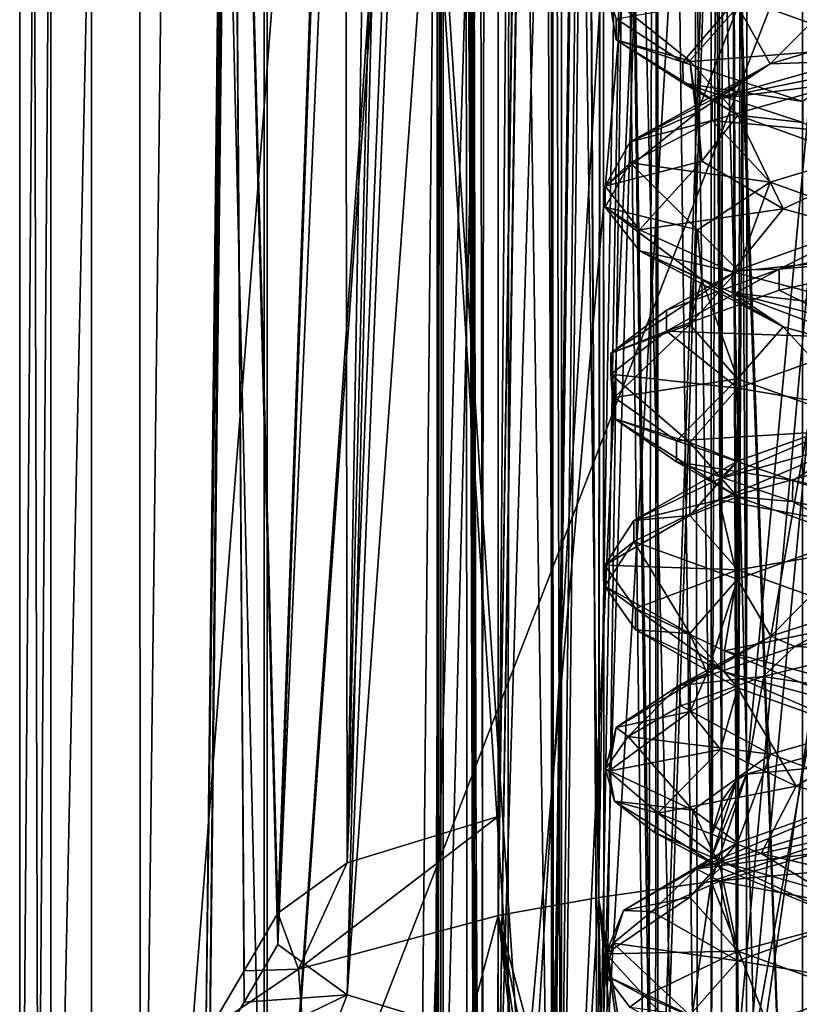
# Model space of a CAD drawing. Header units: metres. Extents: x -28 to 28, y -250 to 28.
# Tile 36 of 92: x -15.5 to -8.17, y -97.33 to -88.07. Entities that reach past the tile are written whole.
import ezdxf

# ---------------------------------------------------------------- set-up
doc = ezdxf.new("R2010")
doc.units = ezdxf.units.M
doc.layers.add('solid_10661053', color=7, linetype='CONTINUOUS')

msp = doc.modelspace()

# ---------------------------------------------------------------- linework, layer by layer
at = {"layer": 'solid_10661053'}
for points in [[(-11.407329, 0.926169, 237.979736), (-11.472796, -2.4784, 238.269608), (-11.194175, -111.76947, 253.094559)], [(-10.988726, 0.981228, 238.395401), (-11.407329, 0.926169, 237.979736), (-11.17783, -111.767586, 253.108902)], [(-11.407329, 0.926169, 237.979736), (-11.194175, -111.76947, 253.094559), (-11.17783, -111.767586, 253.108902)], [(-10.988726, 0.981228, 238.395401), (-11.17783, -111.767586, 253.108902), (-10.405606, -111.737061, 253.340744)], [(-10.988726, 0.981228, 238.395401), (-10.405606, -111.737061, 253.340744), (-10.405605, -55.371372, 245.920059)], [(-10.405617, 0.994685, 238.499329), (-7.341619, -116.340446, 253.614395), (-5.436699, -116.723152, 253.516312)], [(-5.208396, 0.93054, 238.0121), (-10.405617, 0.994685, 238.499329), (-5.436699, -116.723152, 253.516312)], [(-10.405617, 0.994685, 238.499329), (-8.951907, -115.259079, 253.632278), (-7.341619, -116.340446, 253.614395)], [(-10.405617, 0.994685, 238.499329), (-10.405605, -55.371372, 245.920059), (-8.951907, -115.259079, 253.632278)], [(-11.472796, -2.4784, 238.269608), (-11.519543, -6.827382, 238.55603), (-11.194175, -111.76947, 253.094559)], [(-11.519543, -6.827382, 238.55603), (-11.577348, -79.719475, 244.84079), (-11.56945, -111.862869, 249.525009)], [(-11.544497, -111.86293, 250.95462), (-11.519543, -6.827382, 238.55603), (-11.56945, -111.862869, 249.525009)], [(-11.544497, -111.86293, 250.95462), (-11.519543, -111.862984, 252.384232), (-11.519543, -6.827382, 238.55603)], [(-11.194175, -111.76947, 253.094559), (-11.519543, -6.827382, 238.55603), (-11.519543, -111.862984, 252.384232)], [(-11.120452, -112.017288, 248.397903), (-11.586149, -40.799065, 239.212585), (-11.586682, -25.588825, 237.179581)], [(-11.274629, -25.711901, 236.244827), (-11.120452, -112.017288, 248.397903), (-11.586682, -25.588825, 237.179581)], [(-11.274629, -25.711901, 236.244827), (-10.442117, -25.782436, 235.707932), (-11.120452, -112.017288, 248.397903)], [(-11.120452, -112.017288, 248.397903), (-10.442117, -25.782436, 235.707932), (-9.997749, -112.082237, 247.917191)], [(-9.997749, -112.082237, 247.917191), (-10.442117, -25.782436, 235.707932), (-10.220277, -70.162033, 241.836533)], [(-13.2, -100.214447, 195.149292), (13.2, -100.214447, 195.149292), (13.2, -32.148918, 184.976837)], [(-13.2, -66.196968, 190.065353), (-13.2, -100.214447, 195.149292), (13.2, -32.148918, 184.976837)], [(-15.324883, -100.424294, 193.745163), (-14.826345, -32.248493, 184.310577), (-15.5, -32.48888, 182.702103)], [(-15.324883, -100.424294, 193.745163), (-14.825765, -100.313934, 194.483612), (-14.826345, -32.248493, 184.310577)], [(-14.826345, -32.248493, 184.310577), (-13.2, -100.214447, 195.149292), (-13.2, -66.196968, 190.065353)], [(-14.825765, -100.313934, 194.483612), (-13.2, -100.214447, 195.149292), (-14.826345, -32.248493, 184.310577)], [(-15.5, -32.48888, 182.702103), (-15.5, -80.325203, 170.071411), (-15.5, -100.554405, 192.874557)], [(-15.324883, -100.424294, 193.745163), (-15.5, -32.48888, 182.702103), (-15.5, -100.554405, 192.874557)], [(-11.586149, -40.799065, 239.212585), (-11.56945, -111.862869, 249.525009), (-11.583738, -56.988792, 241.482132)], [(-11.120452, -112.017288, 248.397903), (-11.56945, -111.862869, 249.525009), (-11.586149, -40.799065, 239.212585)], [(-10.405605, -55.371372, 245.920059), (-10.405606, -111.737061, 253.340744), (-8.951907, -115.259079, 253.632278)], [(-11.583738, -56.988792, 241.482132), (-11.56945, -111.862869, 249.525009), (-11.577348, -79.719475, 244.84079)], [(-9.5, -100.669662, 189.735428), (-8.140877, -59.805153, 184.767227), (-8.140803, -100.849304, 190.901367)], [(-9.5, -99.680649, 189.587616), (-9.5, -63.58157, 184.192581), (-8.140877, -59.805153, 184.767227)], [(-9.5, -100.669662, 189.735428), (-9.5, -99.680649, 189.587616), (-8.140877, -59.805153, 184.767227)], [(-8.90065, -95.414932, 188.696365), (-8.873648, -60.414845, 181.702515), (-9, -60.387321, 181.886658)], [(-8.90065, -95.414932, 188.696365), (-9, -60.387321, 181.886658), (-9, -77.114655, 185.24292)], [(-8.90065, -95.414932, 188.696365), (-8.75891, -95.215904, 188.633728), (-8.873648, -60.414845, 181.702515)], [(-8.667867, -95.161552, 188.669479), (-8.660966, -76.699471, 185.013504), (-8.873648, -60.414845, 181.702515)], [(-8.75891, -95.215904, 188.633728), (-8.667867, -95.161552, 188.669479), (-8.873648, -60.414845, 181.702515)], [(-13.172128, -103.1381, 175.586655), (-13.172124, -62.093945, 169.45256), (-13.172124, -60.828724, 177.918365)], [(-13.172128, -101.872879, 184.052444), (-13.172128, -103.1381, 175.586655), (-13.172124, -60.828724, 177.918365)], [(-10.5, -62.819706, 183.020523), (-13.172128, -101.872879, 184.052444), (-13.172124, -60.828724, 177.918365)], [(-12.421711, -95.995216, 183.091278), (-11, -60.948044, 178.134766), (-11.548424, -61.200298, 176.446915)], [(-11, -95.560966, 185.996948), (-11, -60.948044, 178.134766), (-12.421711, -95.995216, 183.091278)], [(-11, -75.72261, 181.613113), (-11, -60.948044, 178.134766), (-11, -95.560966, 185.996948)], [(-12.421711, -95.995216, 183.091278), (-11.548424, -61.200298, 176.446915), (-11.833737, -61.461876, 174.69664)], [(-12.421711, -95.995216, 183.091278), (-11.833737, -61.461876, 174.69664), (-12.44187, -78.627022, 177.261993)], [(-11.548423, -62.019073, 170.968338), (-13.07374, -96.763542, 177.950302), (-12.44206, -78.928032, 175.284775)], [(-12.421711, -97.236244, 174.787369), (-13.07374, -96.763542, 177.950302), (-11.548423, -62.019073, 170.968338)], [(-12.421711, -97.236244, 174.787369), (-11.548423, -62.019073, 170.968338), (-11, -62.271328, 169.280487)], [(-10.5, -103.494316, 170.835266), (-13.172124, -62.093945, 169.45256), (-13.172128, -103.1381, 175.586655)], [(-10.5, -102.505295, 170.687469), (-10.5, -66.406219, 165.292419), (-13.172124, -62.093945, 169.45256)], [(-10.5, -103.494316, 170.835266), (-10.5, -102.505295, 170.687469), (-13.172124, -62.093945, 169.45256)], [(-13.349027, -62.207577, 173.796982), (-13.75, -97.708763, 179.102676), (-13.713588, -97.560959, 180.09169)], [(-13.349027, -62.207577, 173.796982), (-13.311519, -62.355389, 172.807968), (-13.75, -97.708763, 179.102676)], [(-13.349027, -62.207577, 173.796982), (-13.713588, -97.560959, 180.09169), (-13.511409, -79.708618, 177.423645)], [(-12.421711, -97.236244, 174.787369), (-11, -62.271328, 169.280487), (-11, -77.382423, 170.271255)], [(-13.511415, -80.00473, 175.445679), (-13.75, -97.708763, 179.102676), (-13.311519, -62.355389, 172.807968)], [(-10.5, -62.819706, 183.020523), (-10.5, -63.736263, 183.157501), (-13.172128, -101.872879, 184.052444)], [(-11, -78.276031, 184.187576), (-11, -96.489334, 187.262054), (-10.5, -62.858776, 182.263443)], [(-10.5, -63.351593, 182.346207), (-10.5, -62.858776, 182.263443), (-11, -96.489334, 187.262054)], [(-9, -98.703461, 169.122986), (-8.873642, -62.804527, 165.712753), (-8.900507, -98.319778, 169.257584)], [(-9, -79.809761, 167.209595), (-8.873642, -62.804527, 165.712753), (-9, -98.703461, 169.122986)], [(-8.900507, -98.319778, 169.257584), (-8.873642, -62.804527, 165.712753), (-8.758986, -98.111511, 169.259262)], [(-8.758986, -98.111511, 169.259262), (-8.873642, -62.804527, 165.712753), (-8.654343, -62.811764, 165.664322)], [(-8.66097, -79.350182, 167.308044), (-8.758986, -98.111511, 169.259262), (-8.654343, -62.811764, 165.664322)], [(-9.5, -65.644356, 164.120361), (-8.140803, -104.161682, 168.737717), (-8.140877, -63.117516, 162.603683)], [(-11, -96.489334, 187.262054), (-10.5, -63.845127, 182.429092), (-10.5, -63.351593, 182.346207)], [(-10.009207, -99.473038, 189.045456), (-10.013683, -63.656986, 183.687973), (-9.5, -63.58157, 184.192581)], [(-9.589502, -99.410904, 189.461243), (-10.009207, -99.473038, 189.045456), (-9.5, -63.58157, 184.192581)], [(-9.52128, -99.540894, 189.546417), (-9.589502, -99.410904, 189.461243), (-9.5, -63.58157, 184.192581)], [(-9.5, -99.680649, 189.587616), (-9.52128, -99.540894, 189.546417), (-9.5, -63.58157, 184.192581)], [(-10.5, -99.835342, 188.552551), (-10.5, -63.736263, 183.157501), (-10.013683, -63.656986, 183.687973)], [(-10.479681, -99.692322, 188.555008), (-10.5, -99.835342, 188.552551), (-10.013683, -63.656986, 183.687973)], [(-10.410498, -99.537781, 188.612244), (-10.479681, -99.692322, 188.555008), (-10.013683, -63.656986, 183.687973)], [(-10.009207, -99.473038, 189.045456), (-10.410498, -99.537781, 188.612244), (-10.013683, -63.656986, 183.687973)], [(-9, -63.664806, 164.046448), (-10.057365, -99.094643, 169.829529), (-9.5, -66.464195, 164.90451)], [(-9, -81.139084, 166.390015), (-10.057365, -99.094643, 169.829529), (-9, -63.664806, 164.046448)], [(-9.5, -63.678291, 183.54541), (-10.057365, -96.322884, 188.375824), (-9, -96.172241, 189.383804)], [(-10.015912, -63.759624, 183.00119), (-10.057365, -96.322884, 188.375824), (-9.5, -63.678291, 183.54541)], [(-9.5, -63.678291, 183.54541), (-9, -96.172241, 189.383804), (-9, -78.146278, 186.415344)], [(-10.5, -99.835342, 188.552551), (-13.172128, -101.872879, 184.052444), (-10.5, -63.736263, 183.157501)], [(-10.5, -63.845127, 182.429092), (-10.057365, -96.322884, 188.375824), (-10.015912, -63.759624, 183.00119)], [(-10.5, -63.845127, 182.429092), (-11, -96.489334, 187.262054), (-10.057365, -96.322884, 188.375824)], [(-15.207811, -64.020828, 165.851944), (-15.5, -103.483627, 173.274719), (-15.5, -80.325203, 170.071411)], [(-15.207811, -64.020828, 165.851944), (-15.20596, -103.70369, 171.785507), (-15.5, -103.483627, 173.274719)], [(-15.207811, -64.020828, 165.851944), (-14.373934, -64.254463, 164.591965), (-15.20596, -103.70369, 171.785507)], [(-15.20596, -103.70369, 171.785507), (-14.373934, -64.254463, 164.591965), (-14.367278, -103.891365, 170.515457)], [(-14.367278, -103.891365, 170.515457), (-14.373934, -64.254463, 164.591965), (-14.110397, -82.652573, 167.349777)], [(-14.367278, -103.891365, 170.515457), (-14.110397, -82.652573, 167.349777), (-11.31665, -64.636398, 162.036407)], [(-11.289792, -104.268318, 167.953827), (-14.367278, -103.891365, 170.515457), (-11.31665, -64.636398, 162.036407)], [(-11.289792, -104.268318, 167.953827), (-11.31665, -64.636398, 162.036407), (-7.806083, -64.920677, 160.134216)], [(-7.76489, -104.554718, 166.049561), (-11.289792, -104.268318, 167.953827), (-7.806083, -64.920677, 160.134216)], [(-10.5, -65.305679, 165.890854), (-11, -98.928192, 170.943298), (-11, -80.611839, 168.55838)], [(-10.5, -65.801155, 165.955795), (-11, -98.928192, 170.943298), (-10.5, -65.305679, 165.890854)], [(-9.5, -65.644356, 164.120361), (-9.5, -66.560913, 164.257339), (-8.140803, -104.161682, 168.737717)], [(-10.5, -65.801155, 165.955795), (-10.5, -66.297356, 166.020828), (-11, -98.928192, 170.943298)], [(-10.015912, -66.382858, 165.44873), (-11, -98.928192, 170.943298), (-10.5, -66.297356, 166.020828)], [(-10.015912, -66.382858, 165.44873), (-10.057365, -99.094643, 169.829529), (-11, -98.928192, 170.943298)], [(-10.015912, -66.382858, 165.44873), (-9.5, -66.464195, 164.90451), (-10.057365, -99.094643, 169.829529)], [(-10.410498, -102.238197, 170.543381), (-10.013683, -66.485497, 164.761948), (-10.5, -66.406219, 165.292419)], [(-10.479681, -102.36924, 170.643295), (-10.410498, -102.238197, 170.543381), (-10.5, -66.406219, 165.292419)], [(-10.5, -102.505295, 170.687469), (-10.479681, -102.36924, 170.643295), (-10.5, -66.406219, 165.292419)], [(-10.410498, -102.238197, 170.543381), (-10.009207, -102.30294, 170.110168), (-10.013683, -66.485497, 164.761948)], [(-9.5, -102.659988, 169.65239), (-9.5, -66.560913, 164.257339), (-10.013683, -66.485497, 164.761948)], [(-9.52128, -102.51429, 169.65094), (-9.5, -102.659988, 169.65239), (-10.013683, -66.485497, 164.761948)], [(-9.589502, -102.365074, 169.694382), (-9.52128, -102.51429, 169.65094), (-10.013683, -66.485497, 164.761948)], [(-10.009207, -102.30294, 170.110168), (-9.589502, -102.365074, 169.694382), (-10.013683, -66.485497, 164.761948)], [(-9.5, -102.659988, 169.65239), (-8.140803, -104.161682, 168.737717), (-9.5, -66.560913, 164.257339)], [(-9.997749, -112.082237, 247.917191), (-10.220277, -70.162033, 241.836533), (-0.000002, -72.433426, 241.602844)], [(-6.5, -71.935295, 185.802994), (-8.660966, -76.699471, 185.013504), (-8.667867, -95.161552, 188.669479)], [(-6.5, -82.902794, 187.903488), (-6.5, -71.935295, 185.802994), (-8.667867, -95.161552, 188.669479)], [(-9.997749, -112.082237, 247.917191), (-0.000002, -72.433426, 241.602844), (-0.000005, -116.498566, 248.449997)], [(-9.173042, -73.477211, 182.479492), (-6.5, -73.099571, 185.006348), (-9.121062, -101.85363, 187.333389)], [(-6.5, -73.099571, 185.006348), (-6.5, -83.820107, 186.763123), (-9.121062, -101.85363, 187.333389)], [(-9.173042, -73.477211, 182.479492), (-9.121062, -101.85363, 187.333389), (-10.909292, -102.291412, 184.404099)], [(-10.89632, -73.960793, 179.243759), (-9.173042, -73.477211, 182.479492), (-10.909292, -102.291412, 184.404099)], [(-10.89632, -73.960793, 179.243759), (-10.909292, -102.291412, 184.404099), (-11.763824, -102.786957, 181.088333)], [(-11.491311, -74.500252, 175.63414), (-10.89632, -73.960793, 179.243759), (-11.763824, -102.786957, 181.088333)], [(-11.491311, -74.500252, 175.63414), (-11.763824, -102.786957, 181.088333), (-11.611533, -103.297852, 177.669876)], [(-10.89632, -75.039719, 172.024506), (-11.491311, -74.500252, 175.63414), (-11.611533, -103.297852, 177.669876)], [(-10.89632, -75.039719, 172.024506), (-11.611533, -103.297852, 177.669876), (-10.465446, -103.780365, 174.441284)], [(-9.173042, -75.5233, 168.788788), (-10.89632, -75.039719, 172.024506), (-10.465446, -103.780365, 174.441284)], [(-8.667867, -98.069916, 169.209152), (-6.5, -75.020454, 165.159683), (-6.5, -86.122864, 166.357559)], [(-8.66097, -79.350182, 167.308044), (-6.5, -75.020454, 165.159683), (-8.667867, -98.069916, 169.209152)], [(-9.173042, -75.5233, 168.788788), (-10.465446, -103.780365, 174.441284), (-8.423677, -104.193207, 171.678925)], [(-9.173042, -75.5233, 168.788788), (-8.423677, -104.193207, 171.678925), (-6.5, -75.90094, 166.261932)], [(-11, -78.276031, 184.187576), (-11, -75.72261, 181.613113), (-11, -95.560966, 185.996948)], [(-6.5, -86.666672, 167.716293), (-6.5, -75.90094, 166.261932), (-8.423677, -104.193207, 171.678925)], [(-9, -78.146278, 186.415344), (-9, -95.742218, 188.937119), (-9, -77.114655, 185.24292)], [(-8.90065, -95.414932, 188.696365), (-9, -77.114655, 185.24292), (-9, -95.742218, 188.937119)], [(-12.421711, -97.236244, 174.787369), (-11, -77.382423, 170.271255), (-11, -97.670502, 171.881683)], [(-11, -77.382423, 170.271255), (-11, -80.611839, 168.55838), (-11, -97.670502, 171.881683)], [(-9, -78.146278, 186.415344), (-9, -96.172241, 189.383804), (-9, -95.953735, 189.1577)], [(-9, -78.146278, 186.415344), (-9, -95.953735, 189.1577), (-9, -95.742218, 188.937119)], [(-11, -78.276031, 184.187576), (-11, -95.998878, 186.609833), (-11, -96.489334, 187.262054)], [(-11, -78.276031, 184.187576), (-11, -95.560966, 185.996948), (-11, -95.998878, 186.609833)], [(-12.44187, -78.627022, 177.261993), (-13.511409, -79.708618, 177.423645), (-13.07374, -96.467926, 179.928329)], [(-12.421711, -95.995216, 183.091278), (-12.44187, -78.627022, 177.261993), (-13.07374, -96.467926, 179.928329)], [(-13.511415, -80.00473, 175.445679), (-12.44206, -78.928032, 175.284775), (-13.07374, -96.763542, 177.950302)], [(-8.66097, -79.350182, 167.308044), (-8.667867, -98.069916, 169.209152), (-8.758986, -98.111511, 169.259262)], [(-13.511409, -79.708618, 177.423645), (-13.713588, -97.560959, 180.09169), (-13.390733, -97.009392, 180.009262)], [(-13.511409, -79.708618, 177.423645), (-13.390733, -97.009392, 180.009262), (-13.07374, -96.467926, 179.928329)], [(-9, -81.139084, 166.390015), (-9, -79.809761, 167.209595), (-9, -98.703461, 169.122986)], [(-13.511415, -80.00473, 175.445679), (-13.713588, -97.856575, 178.113663), (-13.75, -97.708763, 179.102676)], [(-13.511415, -80.00473, 175.445679), (-13.390756, -97.305054, 178.031235), (-13.713588, -97.856575, 178.113663)], [(-13.511415, -80.00473, 175.445679), (-13.07374, -96.763542, 177.950302), (-13.390756, -97.305054, 178.031235)], [(-15.5, -102.012573, 183.117737), (-15.5, -100.554405, 192.874557), (-15.5, -80.325203, 170.071411)], [(-15.5, -80.325203, 170.071411), (-15.5, -103.483627, 173.274719), (-15.5, -102.012573, 183.117737)], [(-11, -80.611839, 168.55838), (-11, -98.928192, 170.943298), (-11, -98.268738, 171.423416)], [(-11, -80.611839, 168.55838), (-11, -98.268738, 171.423416), (-11, -97.670502, 171.881683)], [(-9, -81.139084, 166.390015), (-9, -99.245293, 168.821548), (-10.057365, -99.094643, 169.829529)], [(-9, -81.139084, 166.390015), (-9, -98.97023, 168.973877), (-9, -99.245293, 168.821548)], [(-9, -81.139084, 166.390015), (-9, -98.703461, 169.122986), (-9, -98.97023, 168.973877)], [(-8.667867, -95.161552, 188.669479), (-6.5, -94.544426, 190.127563), (-6.5, -82.902794, 187.903488)], [(-6.5, -83.820107, 186.763123), (-6.552219, -101.511078, 189.625473), (-9.121062, -101.85363, 187.333389)], [(-8.667867, -98.069916, 169.209152), (-6.5, -86.122864, 166.357559), (-6.699419, -98.281723, 167.791901)], [(-8.423677, -104.193207, 171.678925), (-6.5, -97.671509, 169.203751), (-6.5, -86.666672, 167.716293)], [(-8.445581, -88.482971, 181.412979), (-7.440191, -87.476105, 183.044922), (-8.74884, -87.943214, 180.520462)], [(-8.445581, -88.482971, 181.412979), (-7.09778, -88.076378, 183.581451), (-7.440191, -87.476105, 183.044922)], [(-8.749507, -87.855995, 174.754974), (-7.442308, -87.638466, 172.129074), (-7.441465, -88.323578, 172.230286)], [(-9.960425, -87.842598, 178.523117), (-9.2, -88.455269, 177.720718), (-8.74884, -87.943214, 180.520462)], [(-9.960425, -87.842598, 178.523117), (-9.890437, -88.256042, 176.215912), (-9.2, -88.455269, 177.720718)], [(-9.890594, -88.058052, 176.187378), (-9.890437, -88.256042, 176.215912), (-9.960425, -87.842598, 178.523117)], [(-8.749507, -87.855995, 174.754974), (-9.263977, -88.466591, 173.920883), (-9.890594, -88.058052, 176.187378)], [(-8.749507, -87.855995, 174.754974), (-7.441465, -88.323578, 172.230286), (-9.263977, -88.466591, 173.920883)], [(-9.12824, -88.935257, 178.951035), (-8.74884, -87.943214, 180.520462), (-9.2, -88.455269, 177.720718)], [(-8.445581, -88.482971, 181.412979), (-8.74884, -87.943214, 180.520462), (-9.12824, -88.935257, 178.951035)], [(-9.890594, -88.058052, 176.187378), (-9.263977, -88.466591, 173.920883), (-9.890437, -88.256042, 176.215912)], [(-8.445581, -88.482971, 181.412979), (-7.712588, -88.458244, 184.151169), (-7.09778, -88.076378, 183.581451)], [(-9.890437, -88.256042, 176.215912), (-8.749452, -88.963814, 174.920364), (-9.2, -88.455269, 177.720718)], [(-9.890437, -88.256042, 176.215912), (-9.263528, -88.664589, 173.949341), (-8.749452, -88.963814, 174.920364)], [(-9.263977, -88.466591, 173.920883), (-9.263528, -88.664589, 173.949341), (-9.890437, -88.256042, 176.215912)], [(-7.441465, -88.323578, 172.230286), (-8.137449, -88.837044, 171.900818), (-9.263977, -88.466591, 173.920883)], [(-8.445581, -88.482971, 181.412979), (-9.760846, -89.214302, 180.014572), (-8.988015, -88.817787, 182.206131)], [(-8.445581, -88.482971, 181.412979), (-9.12824, -88.935257, 178.951035), (-9.760846, -89.214302, 180.014572)], [(-9.263977, -88.466591, 173.920883), (-8.137449, -88.837044, 171.900818), (-9.263528, -88.664589, 173.949341)], [(-9.085663, -89.397308, 176.398514), (-9.2, -88.455269, 177.720718), (-8.749452, -88.963814, 174.920364)], [(-9.12824, -88.935257, 178.951035), (-9.2, -88.455269, 177.720718), (-9.085663, -89.397308, 176.398514)], [(-8.988015, -88.817787, 182.206131), (-7.712592, -88.55751, 184.166), (-7.712588, -88.458244, 184.151169)], [(-8.445581, -88.482971, 181.412979), (-8.988015, -88.817787, 182.206131), (-7.712588, -88.458244, 184.151169)], [(-8.988015, -88.817787, 182.206131), (-7.714415, -88.654526, 184.181961), (-7.712592, -88.55751, 184.166)], [(-9.263528, -88.664589, 173.949341), (-8.137965, -89.034721, 171.931091), (-8.749452, -88.963814, 174.920364)], [(-8.137449, -88.837044, 171.900818), (-8.137965, -89.034721, 171.931091), (-9.263528, -88.664589, 173.949341)], [(-8.988072, -89.01561, 182.23558), (-7.09778, -89.187798, 183.747543), (-7.714415, -88.654526, 184.181961)], [(-8.988015, -88.817787, 182.206131), (-8.988072, -89.01561, 182.23558), (-7.714415, -88.654526, 184.181961)], [(-8.988015, -88.817787, 182.206131), (-9.760846, -89.214302, 180.014572), (-8.988072, -89.01561, 182.23558)], [(-9.12824, -88.935257, 178.951035), (-9.996146, -89.632957, 177.679779), (-9.760846, -89.214302, 180.014572)], [(-9.12824, -88.935257, 178.951035), (-9.085663, -89.397308, 176.398514), (-9.996146, -89.632957, 177.679779)], [(-9.085663, -89.397308, 176.398514), (-8.749452, -88.963814, 174.920364), (-8.321233, -89.846237, 173.960114)], [(-8.137965, -89.034721, 171.931091), (-7.441332, -89.43441, 172.396118), (-8.749452, -88.963814, 174.920364)], [(-8.321233, -89.846237, 173.960114), (-8.749452, -88.963814, 174.920364), (-7.441332, -89.43441, 172.396118)], [(-9.760846, -89.214302, 180.014572), (-9.760904, -89.412155, 180.043869), (-8.988072, -89.01561, 182.23558)], [(-8.445525, -89.593933, 181.579132), (-8.988072, -89.01561, 182.23558), (-9.760904, -89.412155, 180.043869)], [(-8.445525, -89.593933, 181.579132), (-7.09778, -89.187798, 183.747543), (-8.988072, -89.01561, 182.23558)], [(-9.760846, -89.214302, 180.014572), (-9.996146, -89.632957, 177.679779), (-9.760904, -89.412155, 180.043869)], [(-7.439585, -89.953964, 183.416077), (-7.09778, -89.187798, 183.747543), (-8.445525, -89.593933, 181.579132)], [(-9.085663, -89.397308, 176.398514), (-9.67387, -90.041931, 175.401062), (-9.996146, -89.632957, 177.679779)], [(-9.996146, -89.632957, 177.679779), (-9.996138, -89.830833, 177.708939), (-9.760904, -89.412155, 180.043869)], [(-9.128219, -90.042709, 179.116714), (-9.760904, -89.412155, 180.043869), (-9.996138, -89.830833, 177.708939)], [(-9.128219, -90.042709, 179.116714), (-8.445525, -89.593933, 181.579132), (-9.760904, -89.412155, 180.043869)], [(-9.085663, -89.397308, 176.398514), (-8.321233, -89.846237, 173.960114), (-9.67387, -90.041931, 175.401062)], [(-8.321233, -89.846237, 173.960114), (-7.441332, -89.43441, 172.396118), (-6.895706, -90.245293, 171.829514)], [(-8.748373, -90.423477, 180.892593), (-8.445525, -89.593933, 181.579132), (-9.128219, -90.042709, 179.116714)], [(-7.439585, -89.953964, 183.416077), (-8.445525, -89.593933, 181.579132), (-8.748373, -90.423477, 180.892593)], [(-9.996146, -89.632957, 177.679779), (-9.67387, -90.041931, 175.401062), (-9.996138, -89.830833, 177.708939)], [(-9.67387, -90.041931, 175.401062), (-9.673725, -90.23983, 175.430084), (-9.996138, -89.830833, 177.708939)], [(-9.085678, -90.508675, 176.564713), (-9.996138, -89.830833, 177.708939), (-9.673725, -90.23983, 175.430084)], [(-9.085678, -90.508675, 176.564713), (-9.128219, -90.042709, 179.116714), (-9.996138, -89.830833, 177.708939)], [(-8.321233, -89.846237, 173.960114), (-8.79999, -90.437447, 173.220749), (-9.67387, -90.041931, 175.401062)], [(-8.321233, -89.846237, 173.960114), (-6.895706, -90.245293, 171.829514), (-8.79999, -90.437447, 173.220749)], [(-7.439585, -89.953964, 183.416077), (-8.748373, -90.423477, 180.892593), (-8.359449, -90.413269, 183.557343)], [(-7.439585, -89.953964, 183.416077), (-8.359449, -90.413269, 183.557343), (-6.857385, -90.081184, 185.321045)], [(-9.67387, -90.041931, 175.401062), (-8.79999, -90.437447, 173.220749), (-9.673725, -90.23983, 175.430084)], [(-9.2, -90.933304, 178.09314), (-9.128219, -90.042709, 179.116714), (-9.085678, -90.508675, 176.564713)], [(-8.748373, -90.423477, 180.892593), (-9.128219, -90.042709, 179.116714), (-9.2, -90.933304, 178.09314)], [(-6.857385, -90.081184, 185.321045), (-8.359449, -90.413269, 183.557343), (-6.858158, -90.279121, 185.349899)], [(-8.79999, -90.437447, 173.220749), (-8.799643, -90.635368, 173.24968), (-9.673725, -90.23983, 175.430084)], [(-8.321287, -90.953804, 174.125763), (-9.673725, -90.23983, 175.430084), (-8.799643, -90.635368, 173.24968)], [(-8.321287, -90.953804, 174.125763), (-9.085678, -90.508675, 176.564713), (-9.673725, -90.23983, 175.430084)], [(-6.895706, -90.245293, 171.829514), (-7.447007, -90.790451, 171.320648), (-8.79999, -90.437447, 173.220749)], [(-8.359449, -90.413269, 183.557343), (-8.358536, -90.610817, 183.588287), (-6.858158, -90.279121, 185.349899)], [(-7.439609, -91.064011, 183.58194), (-6.858158, -90.279121, 185.349899), (-8.358536, -90.610817, 183.588287)], [(-8.748373, -90.423477, 180.892593), (-9.943396, -91.202477, 179.20314), (-9.419951, -90.797348, 181.454407)], [(-8.748373, -90.423477, 180.892593), (-9.2, -90.933304, 178.09314), (-9.943396, -91.202477, 179.20314)], [(-8.359449, -90.413269, 183.557343), (-9.419951, -90.797348, 181.454407), (-9.419422, -90.994888, 181.485428)], [(-8.748373, -90.423477, 180.892593), (-9.419951, -90.797348, 181.454407), (-8.359449, -90.413269, 183.557343)], [(-8.359449, -90.413269, 183.557343), (-9.419422, -90.994888, 181.485428), (-8.358536, -90.610817, 183.588287)], [(-8.79999, -90.437447, 173.220749), (-7.447007, -90.790451, 171.320648), (-8.799643, -90.635368, 173.24968)], [(-9.2, -90.933304, 178.09314), (-9.085678, -90.508675, 176.564713), (-8.750234, -91.443542, 175.293396)], [(-8.750234, -91.443542, 175.293396), (-9.085678, -90.508675, 176.564713), (-8.321287, -90.953804, 174.125763)], [(-7.439609, -91.064011, 183.58194), (-8.358536, -90.610817, 183.588287), (-9.419422, -90.994888, 181.485428)], [(-7.447007, -90.790451, 171.320648), (-7.446677, -90.988319, 171.349838), (-8.799643, -90.635368, 173.24968)], [(-6.895747, -91.356651, 171.995651), (-8.799643, -90.635368, 173.24968), (-7.446677, -90.988319, 171.349838)], [(-6.895747, -91.356651, 171.995651), (-8.321287, -90.953804, 174.125763), (-8.799643, -90.635368, 173.24968)], [(-9.419951, -90.797348, 181.454407), (-9.943396, -91.202477, 179.20314), (-9.419422, -90.994888, 181.485428)], [(-9.943396, -91.202477, 179.20314), (-9.94344, -91.400352, 179.232285), (-9.419422, -90.994888, 181.485428)], [(-8.748385, -91.532249, 181.058273), (-9.419422, -90.994888, 181.485428), (-9.94344, -91.400352, 179.232285)], [(-9.2, -90.933304, 178.09314), (-9.911153, -91.619522, 176.87558), (-9.943396, -91.202477, 179.20314)], [(-9.2, -90.933304, 178.09314), (-8.750234, -91.443542, 175.293396), (-9.911153, -91.619522, 176.87558)], [(-8.748385, -91.532249, 181.058273), (-7.439609, -91.064011, 183.58194), (-9.419422, -90.994888, 181.485428)], [(-8.750234, -91.443542, 175.293396), (-8.321287, -90.953804, 174.125763), (-7.443155, -91.912796, 172.769058)], [(-7.443155, -91.912796, 172.769058), (-8.321287, -90.953804, 174.125763), (-6.895747, -91.356651, 171.995651)], [(-7.443672, -91.750244, 183.678848), (-7.439609, -91.064011, 183.58194), (-8.748385, -91.532249, 181.058273)], [(-9.943396, -91.202477, 179.20314), (-9.911153, -91.619522, 176.87558), (-9.94344, -91.400352, 179.232285)], [(-9.911153, -91.619522, 176.87558), (-9.911031, -91.817482, 176.904236), (-9.94344, -91.400352, 179.232285)], [(-9.2, -92.042786, 178.258881), (-9.94344, -91.400352, 179.232285), (-9.911031, -91.817482, 176.904236)], [(-9.2, -92.042786, 178.258881), (-8.748385, -91.532249, 181.058273), (-9.94344, -91.400352, 179.232285)], [(-8.750234, -91.443542, 175.293396), (-9.325669, -92.028229, 174.606415), (-9.911153, -91.619522, 176.87558)], [(-8.750234, -91.443542, 175.293396), (-7.443155, -91.912796, 172.769058), (-9.325669, -92.028229, 174.606415)], [(-8.750436, -92.218338, 181.154419), (-8.748385, -91.532249, 181.058273), (-9.2, -92.042786, 178.258881)], [(-7.443672, -91.750244, 183.678848), (-8.748385, -91.532249, 181.058273), (-8.750436, -92.218338, 181.154419)], [(-9.911153, -91.619522, 176.87558), (-9.325669, -92.028229, 174.606415), (-9.911031, -91.817482, 176.904236)], [(-7.443672, -91.750244, 183.678848), (-8.92504, -92.38382, 182.866623), (-7.611279, -92.024734, 184.805511)], [(-7.443672, -91.750244, 183.678848), (-8.750436, -92.218338, 181.154419), (-8.92504, -92.38382, 182.866623)], [(-9.325669, -92.028229, 174.606415), (-9.325209, -92.226242, 174.634811), (-9.911031, -91.817482, 176.904236)], [(-8.750209, -92.552856, 175.459106), (-9.911031, -91.817482, 176.904236), (-9.325209, -92.226242, 174.634811)], [(-8.750209, -92.552856, 175.459106), (-9.2, -92.042786, 178.258881), (-9.911031, -91.817482, 176.904236)], [(-7.443155, -91.912796, 172.769058), (-8.232352, -92.400627, 172.572723), (-9.325669, -92.028229, 174.606415)], [(-7.443155, -91.912796, 172.769058), (-6.653913, -92.733009, 170.815491), (-8.232352, -92.400627, 172.572723)], [(-9.325669, -92.028229, 174.606415), (-8.232352, -92.400627, 172.572723), (-9.325209, -92.226242, 174.634811)], [(-7.611279, -92.024734, 184.805511), (-8.92504, -92.38382, 182.866623), (-8.924742, -92.58152, 182.896759)], [(-7.611279, -92.024734, 184.805511), (-8.924742, -92.58152, 182.896759), (-7.610756, -92.222427, 184.835663)], [(-9.2, -92.729187, 178.35495), (-9.2, -92.042786, 178.258881), (-8.750209, -92.552856, 175.459106)], [(-8.750436, -92.218338, 181.154419), (-9.2, -92.042786, 178.258881), (-9.2, -92.729187, 178.35495)], [(-8.750436, -92.218338, 181.154419), (-9.72702, -92.776192, 180.700073), (-8.92504, -92.38382, 182.866623)], [(-8.750436, -92.218338, 181.154419), (-9.2, -92.729187, 178.35495), (-9.72702, -92.776192, 180.700073)], [(-8.232352, -92.400627, 172.572723), (-8.233494, -92.598129, 172.603912), (-9.325209, -92.226242, 174.634811)], [(-8.750209, -92.552856, 175.459106), (-9.325209, -92.226242, 174.634811), (-8.233494, -92.598129, 172.603912)], [(-7.443676, -92.858467, 183.844467), (-7.610756, -92.222427, 184.835663), (-8.924742, -92.58152, 182.896759)], [(-8.92504, -92.38382, 182.866623), (-9.72702, -92.776192, 180.700073), (-8.924742, -92.58152, 182.896759)], [(-8.232352, -92.400627, 172.572723), (-6.655277, -92.93058, 170.846237), (-8.233494, -92.598129, 172.603912)], [(-8.232352, -92.400627, 172.572723), (-6.653913, -92.733009, 170.815491), (-6.655277, -92.93058, 170.846237)], [(-9.72702, -92.776192, 180.700073), (-9.727264, -92.974182, 180.728622), (-8.924742, -92.58152, 182.896759)], [(-8.750442, -93.328468, 181.320313), (-8.924742, -92.58152, 182.896759), (-9.727264, -92.974182, 180.728622)], [(-9.2, -92.729187, 178.35495), (-8.750209, -92.552856, 175.459106), (-8.748304, -93.238869, 175.55571)], [(-8.750442, -93.328468, 181.320313), (-7.443676, -92.858467, 183.844467), (-8.924742, -92.58152, 182.896759)], [(-7.443099, -93.021744, 172.934708), (-8.750209, -92.552856, 175.459106), (-8.233494, -92.598129, 172.603912)], [(-8.748304, -93.238869, 175.55571), (-8.750209, -92.552856, 175.459106), (-7.443099, -93.021744, 172.934708)], [(-7.443099, -93.021744, 172.934708), (-8.233494, -92.598129, 172.603912), (-6.655277, -92.93058, 170.846237)], [(-9.2, -92.729187, 178.35495), (-9.997301, -93.194839, 178.365921), (-9.72702, -92.776192, 180.700073)], [(-9.2, -92.729187, 178.35495), (-8.748304, -93.238869, 175.55571), (-9.997301, -93.194839, 178.365921)], [(-9.72702, -92.776192, 180.700073), (-9.997301, -93.194839, 178.365921), (-9.727264, -92.974182, 180.728622)], [(-8.439198, -93.86393, 182.232071), (-7.443676, -92.858467, 183.844467), (-8.750442, -93.328468, 181.320313)], [(-7.435928, -93.542511, 183.957474), (-7.443676, -92.858467, 183.844467), (-8.439198, -93.86393, 182.232071)], [(-9.997301, -93.194839, 178.365921), (-9.997295, -93.392853, 178.394302), (-9.727264, -92.974182, 180.728622)], [(-9.2, -93.83786, 178.52066), (-9.727264, -92.974182, 180.728622), (-9.997295, -93.392853, 178.394302)], [(-9.2, -93.83786, 178.52066), (-8.750442, -93.328468, 181.320313), (-9.727264, -92.974182, 180.728622)], [(-8.748304, -93.238869, 175.55571), (-7.443099, -93.021744, 172.934708), (-7.439582, -93.707893, 173.032364)], [(-9.997301, -93.194839, 178.365921), (-9.710868, -93.605385, 176.077621), (-9.997295, -93.392853, 178.394302)], [(-8.748304, -93.238869, 175.55571), (-9.710868, -93.605385, 176.077621), (-9.997301, -93.194839, 178.365921)], [(-8.748304, -93.238869, 175.55571), (-8.873158, -94.001152, 173.893829), (-9.710868, -93.605385, 176.077621)], [(-8.748304, -93.238869, 175.55571), (-7.439582, -93.707893, 173.032364), (-8.873158, -94.001152, 173.893829)], [(-9.710868, -93.605385, 176.077621), (-9.711081, -93.80304, 176.108017), (-9.997295, -93.392853, 178.394302)], [(-9.2, -93.83786, 178.52066), (-9.997295, -93.392853, 178.394302), (-9.711081, -93.80304, 176.108017)], [(-9.03536, -94.211784, 180.332001), (-8.750442, -93.328468, 181.320313), (-9.2, -93.83786, 178.52066)], [(-8.439198, -93.86393, 182.232071), (-8.750442, -93.328468, 181.320313), (-9.03536, -94.211784, 180.332001)], [(-7.435928, -93.542511, 183.957474), (-8.439198, -93.86393, 182.232071), (-8.212026, -93.962631, 184.308884)], [(-7.435928, -93.542511, 183.957474), (-8.212026, -93.962631, 184.308884), (-6.685182, -93.639618, 186.013931)], [(-9.710868, -93.605385, 176.077621), (-8.87359, -94.198807, 173.92421), (-9.711081, -93.80304, 176.108017)], [(-9.710868, -93.605385, 176.077621), (-8.873158, -94.001152, 173.893829), (-8.87359, -94.198807, 173.92421)], [(-6.685182, -93.639618, 186.013931), (-8.212026, -93.962631, 184.308884), (-7.477781, -93.987854, 185.257767)], [(-7.439582, -93.707893, 173.032364), (-7.541033, -94.35923, 171.962418), (-8.873158, -94.001152, 173.893829)], [(-8.748311, -94.348442, 175.721558), (-9.711081, -93.80304, 176.108017), (-8.87359, -94.198807, 173.92421)], [(-8.748311, -94.348442, 175.721558), (-9.2, -93.83786, 178.52066), (-9.711081, -93.80304, 176.108017)], [(-8.439198, -93.86393, 182.232071), (-9.302748, -94.329376, 182.306808), (-8.212026, -93.962631, 184.308884)], [(-8.439198, -93.86393, 182.232071), (-9.03536, -94.211784, 180.332001), (-9.302748, -94.329376, 182.306808)], [(-9.195689, -94.573456, 178.34938), (-9.2, -93.83786, 178.52066), (-8.748311, -94.348442, 175.721558)], [(-9.03536, -94.211784, 180.332001), (-9.2, -93.83786, 178.52066), (-9.195689, -94.573456, 178.34938)], [(-8.212026, -93.962631, 184.308884), (-9.302748, -94.329376, 182.306808), (-8.510237, -94.243019, 183.890717)], [(-8.212026, -93.962631, 184.308884), (-8.510237, -94.243019, 183.890717), (-7.477781, -93.987854, 185.257767)], [(-8.873158, -94.001152, 173.893829), (-7.541665, -94.5569, 171.992691), (-8.87359, -94.198807, 173.92421)], [(-8.873158, -94.001152, 173.893829), (-7.541033, -94.35923, 171.962418), (-7.541665, -94.5569, 171.992691)], [(-6.797157, -94.504822, 184.892593), (-7.477781, -93.987854, 185.257767), (-8.510237, -94.243019, 183.890717)], [(-9.03536, -94.211784, 180.332001), (-9.892777, -94.722679, 180.120453), (-9.302748, -94.329376, 182.306808)], [(-9.03536, -94.211784, 180.332001), (-9.195689, -94.573456, 178.34938), (-9.892777, -94.722679, 180.120453)], [(-9.302748, -94.329376, 182.306808), (-9.284188, -94.518402, 182.382233), (-8.510237, -94.243019, 183.890717)], [(-8.43958, -94.974686, 182.397186), (-8.510237, -94.243019, 183.890717), (-9.284188, -94.518402, 182.382233)], [(-7.439609, -94.817093, 173.198166), (-8.87359, -94.198807, 173.92421), (-7.541665, -94.5569, 171.992691)], [(-7.439609, -94.817093, 173.198166), (-8.748311, -94.348442, 175.721558), (-8.87359, -94.198807, 173.92421)], [(-8.43958, -94.974686, 182.397186), (-6.797157, -94.504822, 184.892593), (-8.510237, -94.243019, 183.890717)], [(-9.302748, -94.329376, 182.306808), (-9.892777, -94.722679, 180.120453), (-9.779447, -94.808342, 180.77504)], [(-9.302748, -94.329376, 182.306808), (-9.779447, -94.808342, 180.77504), (-9.284188, -94.518402, 182.382233)], [(-9.195689, -94.573456, 178.34938), (-8.748311, -94.348442, 175.721558), (-8.912431, -94.930588, 176.379898)], [(-8.912431, -94.930588, 176.379898), (-8.748311, -94.348442, 175.721558), (-8.199266, -95.273964, 174.519669)], [(-8.199266, -95.273964, 174.519669), (-8.748311, -94.348442, 175.721558), (-7.439609, -94.817093, 173.198166)], [(-8.43958, -94.974686, 182.397186), (-9.284188, -94.518402, 182.382233), (-9.779447, -94.808342, 180.77504)], [(-7.442596, -95.33857, 184.216629), (-6.797157, -94.504822, 184.892593), (-8.43958, -94.974686, 182.397186)], [(-9.195689, -94.573456, 178.34938), (-9.961679, -95.132683, 177.839539), (-9.892777, -94.722679, 180.120453)], [(-9.195689, -94.573456, 178.34938), (-8.912431, -94.930588, 176.379898), (-9.961679, -95.132683, 177.839539)], [(-5.097435, -94.830116, 190.887146), (-6.5, -94.544426, 190.127563), (-8.667867, -95.161552, 188.669479)], [(-9.892777, -94.722679, 180.120453), (-9.991532, -95.112228, 179.083588), (-9.779447, -94.808342, 180.77504)], [(-9.892777, -94.722679, 180.120453), (-9.961679, -95.132683, 177.839539), (-9.991532, -95.112228, 179.083588)], [(-9.171016, -95.501709, 179.510635), (-9.779447, -94.808342, 180.77504), (-9.991532, -95.112228, 179.083588)], [(-9.171016, -95.501709, 179.510635), (-8.43958, -94.974686, 182.397186), (-9.779447, -94.808342, 180.77504)], [(-5.097435, -94.830116, 190.887146), (-9, -96.172241, 189.383804), (-5.268087, -95.831474, 191.66394)], [(-5.097435, -94.830116, 190.887146), (-8.667867, -95.161552, 188.669479), (-9, -96.172241, 189.383804)], [(-8.199266, -95.273964, 174.519669), (-7.439609, -94.817093, 173.198166), (-7.090555, -95.586411, 172.858292)], [(-8.912431, -94.930588, 176.379898), (-9.501467, -95.52832, 175.62854), (-9.961679, -95.132683, 177.839539)], [(-8.912431, -94.930588, 176.379898), (-8.199266, -95.273964, 174.519669), (-9.501467, -95.52832, 175.62854)], [(-8.749766, -95.806053, 181.692703), (-8.43958, -94.974686, 182.397186), (-9.171016, -95.501709, 179.510635)], [(-7.442596, -95.33857, 184.216629), (-8.43958, -94.974686, 182.397186), (-8.749766, -95.806053, 181.692703)], [(-9.171016, -95.501709, 179.510635), (-9.991532, -95.112228, 179.083588), (-9.908265, -95.41452, 177.394104)], [(-9.961679, -95.132683, 177.839539), (-9.908265, -95.41452, 177.394104), (-9.991532, -95.112228, 179.083588)], [(-9.961679, -95.132683, 177.839539), (-9.501467, -95.52832, 175.62854), (-9.908265, -95.41452, 177.394104)], [(-8.667867, -95.161552, 188.669479), (-9, -95.953735, 189.1577), (-9, -96.172241, 189.383804)], [(-8.75891, -95.215904, 188.633728), (-9, -95.953735, 189.1577), (-8.667867, -95.161552, 188.669479)], [(-8.75891, -95.215904, 188.633728), (-9, -95.742218, 188.937119), (-9, -95.953735, 189.1577)], [(-8.90065, -95.414932, 188.696365), (-9, -95.742218, 188.937119), (-8.75891, -95.215904, 188.633728)], [(-8.199266, -95.273964, 174.519669), (-8.527411, -95.90799, 173.55452), (-9.501467, -95.52832, 175.62854)], [(-7.442596, -95.33857, 184.216629), (-9.136628, -96.053192, 182.965118), (-7.961662, -95.693703, 184.916199)], [(-7.442596, -95.33857, 184.216629), (-8.749766, -95.806053, 181.692703), (-9.136628, -96.053192, 182.965118)], [(-8.199266, -95.273964, 174.519669), (-7.090555, -95.586411, 172.858292), (-8.527411, -95.90799, 173.55452)], [(-8.912533, -96.041252, 176.54628), (-9.908265, -95.41452, 177.394104), (-9.532789, -95.709465, 175.753571)], [(-9.501467, -95.52832, 175.62854), (-9.532789, -95.709465, 175.753571), (-9.908265, -95.41452, 177.394104)], [(-8.912533, -96.041252, 176.54628), (-9.171016, -95.501709, 179.510635), (-9.908265, -95.41452, 177.394104)], [(-9.501467, -95.52832, 175.62854), (-8.869151, -95.995956, 174.180099), (-9.532789, -95.709465, 175.753571)], [(-9.501467, -95.52832, 175.62854), (-8.527411, -95.90799, 173.55452), (-8.869151, -95.995956, 174.180099)], [(-9.2, -96.317657, 178.893845), (-9.171016, -95.501709, 179.510635), (-8.912533, -96.041252, 176.54628)], [(-8.749766, -95.806053, 181.692703), (-9.171016, -95.501709, 179.510635), (-9.2, -96.317657, 178.893845)], [(-11, -95.560966, 185.996948), (-12.877538, -96.996338, 183.869644), (-11, -96.489334, 187.262054)], [(-11, -95.560966, 185.996948), (-12.421711, -95.995216, 183.091278), (-12.877538, -96.996338, 183.869644)], [(-11, -95.998878, 186.609833), (-11, -95.560966, 185.996948), (-11, -96.489334, 187.262054)], [(-7.090555, -95.586411, 172.858292), (-7.116909, -96.238998, 171.781067), (-8.527411, -95.90799, 173.55452)], [(-8.912533, -96.041252, 176.54628), (-9.532789, -95.709465, 175.753571), (-8.869151, -95.995956, 174.180099)], [(-7.961662, -95.693703, 184.916199), (-9.136628, -96.053192, 182.965118), (-8.01216, -95.904037, 184.879883)], [(-8.749766, -95.806053, 181.692703), (-9.822404, -96.442825, 180.800064), (-9.136628, -96.053192, 182.965118)], [(-8.749766, -95.806053, 181.692703), (-9.2, -96.317657, 178.893845), (-9.822404, -96.442825, 180.800064)], [(-9.136628, -96.053192, 182.965118), (-8.920735, -96.168098, 183.440903), (-8.01216, -95.904037, 184.879883)], [(-7.007888, -101.217682, 191.588608), (-5.268087, -95.831474, 191.66394), (-9, -96.172241, 189.383804)], [(-8.01216, -95.904037, 184.879883), (-8.920735, -96.168098, 183.440903), (-7.441665, -96.447739, 184.383698)], [(-8.527411, -95.90799, 173.55452), (-7.949612, -96.258934, 172.752213), (-8.869151, -95.995956, 174.180099)], [(-8.527411, -95.90799, 173.55452), (-7.116909, -96.238998, 171.781067), (-7.949612, -96.258934, 172.752213)], [(-12.421711, -95.995216, 183.091278), (-13.07374, -96.467926, 179.928329), (-12.877538, -96.996338, 183.869644)], [(-7.692012, -96.544807, 173.825592), (-8.912533, -96.041252, 176.54628), (-8.869151, -95.995956, 174.180099)], [(-7.692012, -96.544807, 173.825592), (-8.869151, -95.995956, 174.180099), (-7.949612, -96.258934, 172.752213)], [(-9.136628, -96.053192, 182.965118), (-9.822404, -96.442825, 180.800064), (-9.558079, -96.451866, 181.884048)], [(-9.136628, -96.053192, 182.965118), (-9.558079, -96.451866, 181.884048), (-8.920735, -96.168098, 183.440903)], [(-9.2, -96.317657, 178.893845), (-8.912533, -96.041252, 176.54628), (-8.749213, -96.826225, 176.094666)], [(-8.749213, -96.826225, 176.094666), (-8.912533, -96.041252, 176.54628), (-7.692012, -96.544807, 173.825592)], [(-9.5, -99.701027, 189.451263), (-9, -96.172241, 189.383804), (-10.057365, -96.322884, 188.375824)], [(-8.920735, -96.168098, 183.440903), (-9.558079, -96.451866, 181.884048), (-8.749312, -96.917099, 181.860153)], [(-9.5, -99.701027, 189.451263), (-7.007888, -101.217682, 191.588608), (-9, -96.172241, 189.383804)], [(-8.920735, -96.168098, 183.440903), (-8.749312, -96.917099, 181.860153), (-7.441665, -96.447739, 184.383698)], [(-10.232702, -99.375092, 188.638168), (-10.057365, -96.322884, 188.375824), (-11, -96.489334, 187.262054)], [(-10.232702, -99.375092, 188.638168), (-10, -99.280891, 188.87973), (-10.057365, -96.322884, 188.375824)], [(-9.613778, -99.403236, 189.295547), (-9.5, -99.701027, 189.451263), (-10.057365, -96.322884, 188.375824)], [(-9.773765, -99.299805, 189.119263), (-9.613778, -99.403236, 189.295547), (-10.057365, -96.322884, 188.375824)], [(-10, -99.280891, 188.87973), (-9.773765, -99.299805, 189.119263), (-10.057365, -96.322884, 188.375824)], [(-9.2, -96.317657, 178.893845), (-9.989877, -96.852219, 178.527084), (-9.822404, -96.442825, 180.800064)], [(-9.2, -96.317657, 178.893845), (-8.749213, -96.826225, 176.094666), (-9.989877, -96.852219, 178.527084)], [(-13.390733, -97.009392, 180.009262), (-12.877538, -96.996338, 183.869644), (-13.07374, -96.467926, 179.928329)], [(-9.822404, -96.442825, 180.800064), (-9.989877, -96.852219, 178.527084), (-9.920151, -96.751213, 180.219025)], [(-9.822404, -96.442825, 180.800064), (-9.920151, -96.751213, 180.219025), (-9.558079, -96.451866, 181.884048)], [(-9.558079, -96.451866, 181.884048), (-9.920151, -96.751213, 180.219025), (-8.749312, -96.917099, 181.860153)], [(-7.443617, -97.133224, 184.483414), (-7.441665, -96.447739, 184.383698), (-8.749312, -96.917099, 181.860153)], [(-12.507345, -102.121979, 185.537842), (-11, -96.489334, 187.262054), (-12.877538, -96.996338, 183.869644)], [(-10.5, -100.847137, 188.547943), (-11, -96.489334, 187.262054), (-12.507345, -102.121979, 185.537842)], [(-10.395112, -99.536957, 188.476089), (-10.232702, -99.375092, 188.638168), (-11, -96.489334, 187.262054)], [(-10.5, -99.858124, 188.400131), (-10.395112, -99.536957, 188.476089), (-11, -96.489334, 187.262054)], [(-10.5, -100.847137, 188.547943), (-10.5, -99.858124, 188.400131), (-11, -96.489334, 187.262054)], [(-8.749213, -96.826225, 176.094666), (-7.692012, -96.544807, 173.825592), (-7.441525, -97.296425, 173.571381)], [(-13.390756, -97.305054, 178.031235), (-13.07374, -96.763542, 177.950302), (-12.421711, -97.236244, 174.787369)], [(-9.989877, -96.852219, 178.527084), (-9.988441, -97.053635, 178.524948), (-9.920151, -96.751213, 180.219025)], [(-8.749213, -96.826225, 176.094666), (-9.625638, -97.249863, 176.299271), (-9.989877, -96.852219, 178.527084)], [(-9.920151, -96.751213, 180.219025), (-9.988441, -97.053635, 178.524948), (-9.2, -97.426422, 179.060959)], [(-9.920151, -96.751213, 180.219025), (-9.2, -97.426422, 179.060959), (-8.749312, -96.917099, 181.860153)], [(-8.749213, -96.826225, 176.094666), (-8.743375, -97.635483, 174.186615), (-9.625638, -97.249863, 176.299271)], [(-8.749213, -96.826225, 176.094666), (-7.441525, -97.296425, 173.571381), (-8.743375, -97.635483, 174.186615)], [(-9.989877, -96.852219, 178.527084), (-9.625638, -97.249863, 176.299271), (-9.988441, -97.053635, 178.524948)], [(-8.750288, -97.600677, 181.959274), (-8.749312, -96.917099, 181.860153), (-9.2, -97.426422, 179.060959)], [(-8.750288, -97.600677, 181.959274), (-7.443617, -97.133224, 184.483414), (-8.749312, -96.917099, 181.860153)], [(-12.507345, -102.121979, 185.537842), (-12.877538, -96.996338, 183.869644), (-13.713588, -97.560959, 180.09169)], [(-13.390733, -97.009392, 180.009262), (-13.713588, -97.560959, 180.09169), (-12.877538, -96.996338, 183.869644)], [(-9.988441, -97.053635, 178.524948), (-9.762378, -97.352997, 176.862808), (-9.2, -97.426422, 179.060959)], [(-9.625638, -97.249863, 176.299271), (-9.762378, -97.352997, 176.862808), (-9.988441, -97.053635, 178.524948)], [(-8.953206, -97.777954, 183.616623), (-7.443617, -97.133224, 184.483414), (-8.750288, -97.600677, 181.959274)], [(-7.697524, -97.426544, 185.511841), (-7.443617, -97.133224, 184.483414), (-8.953206, -97.777954, 183.616623)], [(-12.421711, -97.236244, 174.787369), (-12.877538, -98.421196, 174.335709), (-13.713588, -97.856575, 178.113663)], [(-12.421711, -97.236244, 174.787369), (-13.713588, -97.856575, 178.113663), (-13.390756, -97.305054, 178.031235)], [(-12.421711, -97.236244, 174.787369), (-11, -97.670502, 171.881683), (-12.877538, -98.421196, 174.335709)], [(-9.625638, -97.249863, 176.299271), (-9.2428, -97.646057, 175.238937), (-9.762378, -97.352997, 176.862808)], [(-9.625638, -97.249863, 176.299271), (-8.743375, -97.635483, 174.186615), (-9.2428, -97.646057, 175.238937)], [(-7.441525, -97.296425, 173.571381), (-7.410051, -97.975418, 172.354385), (-8.743375, -97.635483, 174.186615)]]:
    msp.add_3dface(points, dxfattribs=at)

doc.saveas('drawing.dxf')
